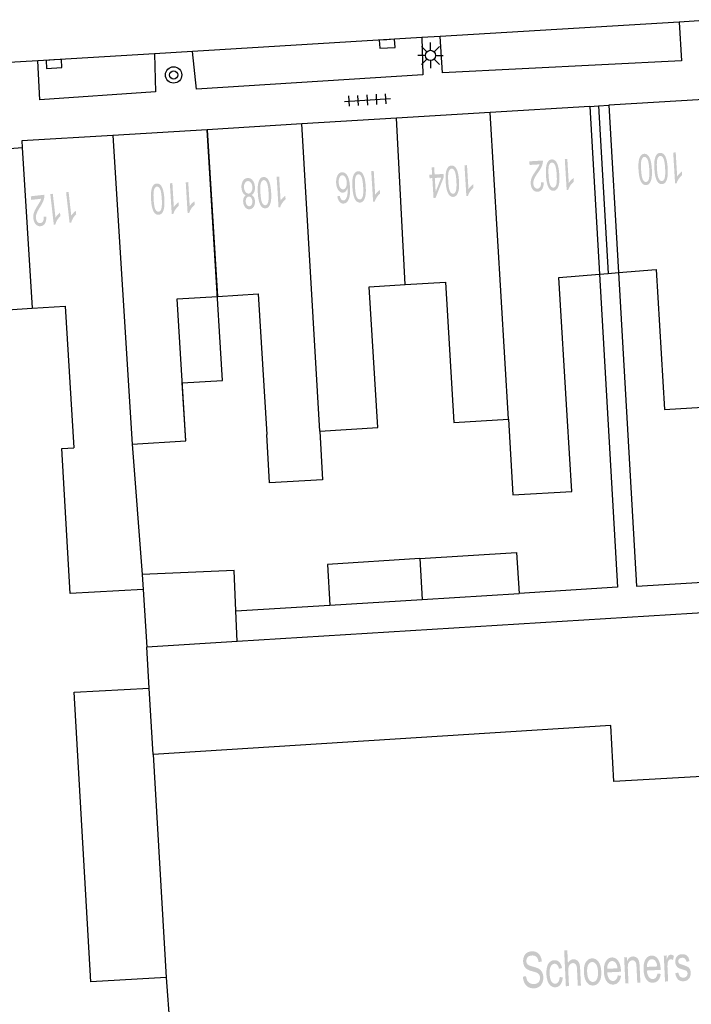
# Model space of a CAD drawing. Header units: metres. Extents: x 134521 to 134907, y 396000 to 396359.
# Tile 12 of 101: x 134658 to 134691, y 396048 to 396096. Entities that reach past the tile are written whole.
import ezdxf

# ---------------------------------------------------------------- set-up
doc = ezdxf.new("R2010")
doc.units = ezdxf.units.M
doc.header["$MEASUREMENT"] = 0

msp = doc.modelspace()

# ---------------------------------------------------------------- hatches: boundary and pattern name
at = {"linetype": 'Continuous', "lineweight": 0}
h = msp.add_hatch(color=251, dxfattribs=at)
edge = h.paths.add_edge_path()
edge.add_spline(control_points=[(134689.951, 396088.725), (134689.968, 396088.459), (134689.941, 396088.295), (134689.915, 396088.131), (134689.848, 396088.039), (134689.782, 396087.947), (134689.673, 396087.94), (134689.593, 396087.935), (134689.529, 396087.98), (134689.465, 396088.025), (134689.42, 396088.114), (134689.376, 396088.203), (134689.345, 396088.333), (134689.315, 396088.462), (134689.301, 396088.685), (134689.285, 396088.948), (134689.311, 396089.113), (134689.337, 396089.277), (134689.404, 396089.369), (134689.47, 396089.462), (134689.58, 396089.468), (134689.724, 396089.477), (134689.816, 396089.328), (134689.926, 396089.146), (134689.951, 396088.725)], knot_values=[0, 0, 0, 0.083333, 0.083333, 0.166667, 0.166667, 0.25, 0.25, 0.333333, 0.333333, 0.416667, 0.416667, 0.5, 0.5, 0.583333, 0.583333, 0.666667, 0.666667, 0.75, 0.75, 0.833333, 0.833333, 0.916667, 0.916667, 1, 1, 1], degree=2, periodic=0)
edge = h.paths.add_edge_path(flags=16)
edge.add_spline(control_points=[(134689.825, 396088.717), (134689.803, 396089.086), (134689.738, 396089.205), (134689.673, 396089.323), (134689.589, 396089.318), (134689.505, 396089.313), (134689.455, 396089.187), (134689.405, 396089.061), (134689.427, 396088.693), (134689.45, 396088.323), (134689.515, 396088.205), (134689.579, 396088.087), (134689.665, 396088.092), (134689.749, 396088.097), (134689.793, 396088.208), (134689.848, 396088.348), (134689.825, 396088.717)], knot_values=[0, 0, 0, 0.125, 0.125, 0.25, 0.25, 0.375, 0.375, 0.5, 0.5, 0.625, 0.625, 0.75, 0.75, 0.875, 0.875, 1, 1, 1], degree=2, periodic=0)
h = msp.add_hatch(color=251, dxfattribs=at)
edge = h.paths.add_edge_path()
edge.add_line((134690.221, 396089.482), (134690.343, 396089.49))
edge.add_line((134690.343, 396089.49), (134690.415, 396088.319))
edge.add_spline(control_points=[(134690.415, 396088.319), (134690.455, 396088.385), (134690.523, 396088.452), (134690.591, 396088.52), (134690.646, 396088.555)], knot_values=[0, 0, 0, 0.5, 0.5, 1, 1, 1], degree=2, periodic=0)
edge.add_line((134690.646, 396088.555), (134690.657, 396088.378))
edge.add_spline(control_points=[(134690.657, 396088.378), (134690.559, 396088.299), (134690.488, 396088.191), (134690.417, 396088.083), (134690.391, 396087.984)], knot_values=[0, 0, 0, 0.5, 0.5, 1, 1, 1], degree=2, periodic=0)
edge.add_line((134690.391, 396087.984), (134690.312, 396087.979))
edge.add_line((134690.312, 396087.979), (134690.221, 396089.482))
h = msp.add_hatch(color=251, dxfattribs=at)
edge = h.paths.add_edge_path()
edge.add_line((134683.2, 396088.876), (134683.189, 396089.053))
edge.add_line((134683.189, 396089.053), (134683.849, 396089.093))
edge.add_spline(control_points=[(134683.849, 396089.093), (134683.854, 396089.027), (134683.842, 396088.965), (134683.823, 396088.862), (134683.774, 396088.761), (134683.724, 396088.659), (134683.627, 396088.524), (134683.477, 396088.314), (134683.427, 396088.194), (134683.377, 396088.073), (134683.384, 396087.969), (134683.39, 396087.86), (134683.447, 396087.788), (134683.503, 396087.716), (134683.587, 396087.721), (134683.675, 396087.727), (134683.724, 396087.81), (134683.772, 396087.892), (134683.764, 396088.033)], knot_values=[0, 0, 0, 0.111111, 0.111111, 0.222222, 0.222222, 0.333333, 0.333333, 0.444444, 0.444444, 0.555556, 0.555556, 0.666667, 0.666667, 0.777778, 0.777778, 0.888889, 0.888889, 1, 1, 1], degree=2, periodic=0)
edge.add_line((134683.764, 396088.033), (134683.891, 396088.022))
edge.add_spline(control_points=[(134683.891, 396088.022), (134683.891, 396087.81), (134683.814, 396087.694), (134683.736, 396087.578), (134683.594, 396087.569), (134683.45, 396087.561), (134683.359, 396087.675), (134683.268, 396087.789), (134683.257, 396087.966), (134683.252, 396088.056), (134683.271, 396088.144), (134683.29, 396088.232), (134683.341, 396088.332), (134683.392, 396088.431), (134683.513, 396088.606), (134683.615, 396088.752), (134683.643, 396088.803), (134683.672, 396088.855), (134683.689, 396088.906)], knot_values=[0, 0, 0, 0.111111, 0.111111, 0.222222, 0.222222, 0.333333, 0.333333, 0.444444, 0.444444, 0.555556, 0.555556, 0.666667, 0.666667, 0.777778, 0.777778, 0.888889, 0.888889, 1, 1, 1], degree=2, periodic=0)
edge.add_line((134683.689, 396088.906), (134683.2, 396088.876))
h = msp.add_hatch(color=251, dxfattribs=at)
edge = h.paths.add_edge_path()
edge.add_spline(control_points=[(134684.653, 396088.402), (134684.669, 396088.136), (134684.643, 396087.972), (134684.616, 396087.808), (134684.55, 396087.716), (134684.483, 396087.624), (134684.375, 396087.617), (134684.294, 396087.612), (134684.231, 396087.657), (134684.167, 396087.702), (134684.122, 396087.791), (134684.077, 396087.88), (134684.047, 396088.009), (134684.016, 396088.139), (134684.003, 396088.362), (134683.986, 396088.625), (134684.013, 396088.789), (134684.039, 396088.954), (134684.105, 396089.046), (134684.172, 396089.138), (134684.281, 396089.145), (134684.425, 396089.154), (134684.517, 396089.004), (134684.627, 396088.823), (134684.653, 396088.402)], knot_values=[0, 0, 0, 0.083333, 0.083333, 0.166667, 0.166667, 0.25, 0.25, 0.333333, 0.333333, 0.416667, 0.416667, 0.5, 0.5, 0.583333, 0.583333, 0.666667, 0.666667, 0.75, 0.75, 0.833333, 0.833333, 0.916667, 0.916667, 1, 1, 1], degree=2, periodic=0)
edge = h.paths.add_edge_path(flags=16)
edge.add_spline(control_points=[(134684.527, 396088.394), (134684.504, 396088.763), (134684.439, 396088.881), (134684.375, 396089), (134684.29, 396088.994), (134684.206, 396088.989), (134684.156, 396088.864), (134684.106, 396088.738), (134684.129, 396088.37), (134684.151, 396088), (134684.216, 396087.882), (134684.281, 396087.764), (134684.367, 396087.769), (134684.451, 396087.774), (134684.495, 396087.884), (134684.549, 396088.025), (134684.527, 396088.394)], knot_values=[0, 0, 0, 0.125, 0.125, 0.25, 0.25, 0.375, 0.375, 0.5, 0.5, 0.625, 0.625, 0.75, 0.75, 0.875, 0.875, 1, 1, 1], degree=2, periodic=0)
h = msp.add_hatch(color=251, dxfattribs=at)
edge = h.paths.add_edge_path()
edge.add_line((134684.922, 396089.159), (134685.045, 396089.167))
edge.add_line((134685.045, 396089.167), (134685.116, 396087.996))
edge.add_spline(control_points=[(134685.116, 396087.996), (134685.157, 396088.062), (134685.224, 396088.129), (134685.292, 396088.197), (134685.348, 396088.232)], knot_values=[0, 0, 0, 0.5, 0.5, 1, 1, 1], degree=2, periodic=0)
edge.add_line((134685.348, 396088.232), (134685.358, 396088.054))
edge.add_spline(control_points=[(134685.358, 396088.054), (134685.26, 396087.976), (134685.19, 396087.868), (134685.119, 396087.76), (134685.093, 396087.661)], knot_values=[0, 0, 0, 0.5, 0.5, 1, 1, 1], degree=2, periodic=0)
edge.add_line((134685.093, 396087.661), (134685.014, 396087.656))
edge.add_line((134685.014, 396087.656), (134684.922, 396089.159))
h = msp.add_hatch(color=251, dxfattribs=at)
edge = h.paths.add_edge_path()
edge.add_spline(control_points=[(134689.176, 396088.677), (134689.192, 396088.412), (134689.166, 396088.248), (134689.139, 396088.083), (134689.073, 396087.991), (134689.007, 396087.9), (134688.898, 396087.893), (134688.817, 396087.888), (134688.754, 396087.933), (134688.69, 396087.978), (134688.645, 396088.067), (134688.6, 396088.155), (134688.57, 396088.285), (134688.539, 396088.415), (134688.526, 396088.638), (134688.51, 396088.901), (134688.536, 396089.065), (134688.562, 396089.229), (134688.628, 396089.322), (134688.695, 396089.414), (134688.804, 396089.421), (134688.949, 396089.43), (134689.04, 396089.28), (134689.15, 396089.099), (134689.176, 396088.677)], knot_values=[0, 0, 0, 0.083333, 0.083333, 0.166667, 0.166667, 0.25, 0.25, 0.333333, 0.333333, 0.416667, 0.416667, 0.5, 0.5, 0.583333, 0.583333, 0.666667, 0.666667, 0.75, 0.75, 0.833333, 0.833333, 0.916667, 0.916667, 1, 1, 1], degree=2, periodic=0)
edge = h.paths.add_edge_path(flags=16)
edge.add_spline(control_points=[(134689.05, 396088.67), (134689.027, 396089.039), (134688.963, 396089.157), (134688.898, 396089.275), (134688.814, 396089.27), (134688.729, 396089.265), (134688.679, 396089.139), (134688.63, 396089.014), (134688.652, 396088.645), (134688.675, 396088.276), (134688.739, 396088.158), (134688.804, 396088.04), (134688.89, 396088.045), (134688.974, 396088.05), (134689.018, 396088.16), (134689.072, 396088.301), (134689.05, 396088.67)], knot_values=[0, 0, 0, 0.125, 0.125, 0.25, 0.25, 0.375, 0.375, 0.5, 0.5, 0.625, 0.625, 0.75, 0.75, 0.875, 0.875, 1, 1, 1], degree=2, periodic=0)
h = msp.add_hatch(color=251, dxfattribs=at)
edge = h.paths.add_edge_path()
edge.add_line((134673.804, 396087.347), (134673.925, 396087.369))
edge.add_spline(control_points=[(134673.925, 396087.369), (134673.948, 396087.262), (134673.981, 396087.214), (134674.036, 396087.138), (134674.109, 396087.142), (134674.168, 396087.146), (134674.209, 396087.198), (134674.263, 396087.265), (134674.289, 396087.388), (134674.315, 396087.512), (134674.303, 396087.737), (134674.265, 396087.633), (134674.204, 396087.58), (134674.142, 396087.527), (134674.072, 396087.523), (134673.95, 396087.515), (134673.855, 396087.645), (134673.761, 396087.775), (134673.747, 396087.99), (134673.739, 396088.13), (134673.772, 396088.254), (134673.805, 396088.377), (134673.872, 396088.446), (134673.939, 396088.515), (134674.029, 396088.52), (134674.182, 396088.529), (134674.289, 396088.366), (134674.396, 396088.203), (134674.42, 396087.816), (134674.447, 396087.382), (134674.352, 396087.178), (134674.269, 396087.001), (134674.111, 396086.991), (134673.993, 396086.984), (134673.911, 396087.079), (134673.83, 396087.173), (134673.804, 396087.347)], knot_values=[0, 0, 0, 0.055556, 0.055556, 0.111111, 0.111111, 0.166667, 0.166667, 0.222222, 0.222222, 0.277778, 0.277778, 0.333333, 0.333333, 0.388889, 0.388889, 0.444444, 0.444444, 0.5, 0.5, 0.555556, 0.555556, 0.611111, 0.611111, 0.666667, 0.666667, 0.722222, 0.722222, 0.777778, 0.777778, 0.833333, 0.833333, 0.888889, 0.888889, 0.944444, 0.944444, 1, 1, 1], degree=2, periodic=0)
edge = h.paths.add_edge_path(flags=16)
edge.add_spline(control_points=[(134674.266, 396088.022), (134674.26, 396088.117), (134674.228, 396088.203), (134674.196, 396088.288), (134674.145, 396088.33), (134674.094, 396088.373), (134674.041, 396088.37), (134673.963, 396088.365), (134673.913, 396088.267), (134673.863, 396088.17), (134673.873, 396088.009), (134673.883, 396087.853), (134673.943, 396087.767), (134674.003, 396087.681), (134674.087, 396087.686), (134674.17, 396087.691), (134674.223, 396087.784), (134674.275, 396087.877), (134674.266, 396088.022)], knot_values=[0, 0, 0, 0.111111, 0.111111, 0.222222, 0.222222, 0.333333, 0.333333, 0.444444, 0.444444, 0.555556, 0.555556, 0.666667, 0.666667, 0.777778, 0.777778, 0.888889, 0.888889, 1, 1, 1], degree=2, periodic=0)
h = msp.add_hatch(color=251, dxfattribs=at)
edge = h.paths.add_edge_path()
edge.add_spline(control_points=[(134675.192, 396087.825), (134675.209, 396087.559), (134675.182, 396087.395), (134675.156, 396087.231), (134675.089, 396087.139), (134675.023, 396087.047), (134674.914, 396087.04), (134674.834, 396087.036), (134674.77, 396087.08), (134674.706, 396087.125), (134674.661, 396087.214), (134674.616, 396087.303), (134674.586, 396087.433), (134674.555, 396087.563), (134674.542, 396087.785), (134674.526, 396088.048), (134674.552, 396088.213), (134674.578, 396088.377), (134674.645, 396088.469), (134674.711, 396088.562), (134674.82, 396088.568), (134674.965, 396088.577), (134675.056, 396088.428), (134675.167, 396088.246), (134675.192, 396087.825)], knot_values=[0, 0, 0, 0.083333, 0.083333, 0.166667, 0.166667, 0.25, 0.25, 0.333333, 0.333333, 0.416667, 0.416667, 0.5, 0.5, 0.583333, 0.583333, 0.666667, 0.666667, 0.75, 0.75, 0.833333, 0.833333, 0.916667, 0.916667, 1, 1, 1], degree=2, periodic=0)
edge = h.paths.add_edge_path(flags=16)
edge.add_spline(control_points=[(134675.066, 396087.817), (134675.043, 396088.186), (134674.979, 396088.305), (134674.914, 396088.423), (134674.83, 396088.418), (134674.745, 396088.413), (134674.696, 396088.287), (134674.646, 396088.161), (134674.668, 396087.793), (134674.691, 396087.423), (134674.755, 396087.305), (134674.82, 396087.187), (134674.906, 396087.192), (134674.99, 396087.197), (134675.034, 396087.308), (134675.089, 396087.448), (134675.066, 396087.817)], knot_values=[0, 0, 0, 0.125, 0.125, 0.25, 0.25, 0.375, 0.375, 0.5, 0.5, 0.625, 0.625, 0.75, 0.75, 0.875, 0.875, 1, 1, 1], degree=2, periodic=0)
h = msp.add_hatch(color=251, dxfattribs=at)
edge = h.paths.add_edge_path()
edge.add_line((134675.461, 396088.582), (134675.584, 396088.59))
edge.add_line((134675.584, 396088.59), (134675.655, 396087.419))
edge.add_spline(control_points=[(134675.655, 396087.419), (134675.696, 396087.485), (134675.764, 396087.553), (134675.832, 396087.62), (134675.887, 396087.655)], knot_values=[0, 0, 0, 0.5, 0.5, 1, 1, 1], degree=2, periodic=0)
edge.add_line((134675.887, 396087.655), (134675.898, 396087.478))
edge.add_spline(control_points=[(134675.898, 396087.478), (134675.799, 396087.399), (134675.729, 396087.291), (134675.658, 396087.183), (134675.632, 396087.084)], knot_values=[0, 0, 0, 0.5, 0.5, 1, 1, 1], degree=2, periodic=0)
edge.add_line((134675.632, 396087.084), (134675.553, 396087.08))
edge.add_line((134675.553, 396087.08), (134675.461, 396088.582))
h = msp.add_hatch(color=251, dxfattribs=at)
h.paths.add_polyline_path([(134678.506, 396087.265), (134678.447, 396088.235), (134678.312, 396088.227), (134678.302, 396088.396), (134678.437, 396088.404), (134678.415, 396088.762), (134678.537, 396088.77), (134678.559, 396088.411), (134678.992, 396088.438), (134679.002, 396088.269), (134678.607, 396087.271)])
h.paths.add_polyline_path([(134678.611, 396087.566), (134678.569, 396088.242), (134678.882, 396088.262)], flags=16)
h = msp.add_hatch(color=251, dxfattribs=at)
edge = h.paths.add_edge_path()
edge.add_spline(control_points=[(134679.75, 396088.103), (134679.766, 396087.837), (134679.74, 396087.673), (134679.713, 396087.509), (134679.647, 396087.417), (134679.58, 396087.325), (134679.472, 396087.318), (134679.391, 396087.313), (134679.328, 396087.358), (134679.264, 396087.403), (134679.219, 396087.492), (134679.174, 396087.581), (134679.144, 396087.711), (134679.113, 396087.84), (134679.1, 396088.063), (134679.084, 396088.326), (134679.11, 396088.491), (134679.136, 396088.655), (134679.202, 396088.747), (134679.269, 396088.84), (134679.378, 396088.846), (134679.522, 396088.855), (134679.614, 396088.706), (134679.724, 396088.524), (134679.75, 396088.103)], knot_values=[0, 0, 0, 0.083333, 0.083333, 0.166667, 0.166667, 0.25, 0.25, 0.333333, 0.333333, 0.416667, 0.416667, 0.5, 0.5, 0.583333, 0.583333, 0.666667, 0.666667, 0.75, 0.75, 0.833333, 0.833333, 0.916667, 0.916667, 1, 1, 1], degree=2, periodic=0)
edge = h.paths.add_edge_path(flags=16)
edge.add_spline(control_points=[(134679.624, 396088.095), (134679.601, 396088.464), (134679.536, 396088.583), (134679.472, 396088.701), (134679.387, 396088.696), (134679.303, 396088.691), (134679.253, 396088.565), (134679.203, 396088.439), (134679.226, 396088.071), (134679.248, 396087.701), (134679.313, 396087.583), (134679.378, 396087.465), (134679.464, 396087.47), (134679.548, 396087.475), (134679.592, 396087.586), (134679.646, 396087.726), (134679.624, 396088.095)], knot_values=[0, 0, 0, 0.125, 0.125, 0.25, 0.25, 0.375, 0.375, 0.5, 0.5, 0.625, 0.625, 0.75, 0.75, 0.875, 0.875, 1, 1, 1], degree=2, periodic=0)
h = msp.add_hatch(color=251, dxfattribs=at)
edge = h.paths.add_edge_path()
edge.add_line((134680.019, 396088.86), (134680.142, 396088.868))
edge.add_line((134680.142, 396088.868), (134680.213, 396087.697))
edge.add_spline(control_points=[(134680.213, 396087.697), (134680.254, 396087.763), (134680.321, 396087.83), (134680.389, 396087.898), (134680.445, 396087.933)], knot_values=[0, 0, 0, 0.5, 0.5, 1, 1, 1], degree=2, periodic=0)
edge.add_line((134680.445, 396087.933), (134680.455, 396087.756))
edge.add_spline(control_points=[(134680.455, 396087.756), (134680.357, 396087.677), (134680.287, 396087.569), (134680.216, 396087.461), (134680.19, 396087.362)], knot_values=[0, 0, 0, 0.5, 0.5, 1, 1, 1], degree=2, periodic=0)
edge.add_line((134680.19, 396087.362), (134680.111, 396087.357))
edge.add_line((134680.111, 396087.357), (134680.019, 396088.86))
h = msp.add_hatch(color=251, dxfattribs=at)
edge = h.paths.add_edge_path()
edge.add_line((134666.395, 396088.03), (134666.517, 396088.038))
edge.add_line((134666.517, 396088.038), (134666.589, 396086.867))
edge.add_spline(control_points=[(134666.589, 396086.867), (134666.629, 396086.933), (134666.697, 396087), (134666.765, 396087.068), (134666.82, 396087.103)], knot_values=[0, 0, 0, 0.5, 0.5, 1, 1, 1], degree=2, periodic=0)
edge.add_line((134666.82, 396087.103), (134666.831, 396086.926))
edge.add_spline(control_points=[(134666.831, 396086.926), (134666.733, 396086.847), (134666.662, 396086.739), (134666.591, 396086.631), (134666.565, 396086.532)], knot_values=[0, 0, 0, 0.5, 0.5, 1, 1, 1], degree=2, periodic=0)
edge.add_line((134666.565, 396086.532), (134666.486, 396086.527))
edge.add_line((134666.486, 396086.527), (134666.395, 396088.03))
h = msp.add_hatch(color=251, dxfattribs=at)
edge = h.paths.add_edge_path()
edge.add_spline(control_points=[(134669.609, 396087.41), (134669.688, 396087.373), (134669.73, 396087.297), (134669.772, 396087.222), (134669.778, 396087.114), (134669.788, 396086.951), (134669.717, 396086.835), (134669.645, 396086.719), (134669.516, 396086.711), (134669.385, 396086.703), (134669.299, 396086.812), (134669.212, 396086.921), (134669.202, 396087.084), (134669.196, 396087.188), (134669.227, 396087.267), (134669.259, 396087.346), (134669.331, 396087.393), (134669.236, 396087.432), (134669.182, 396087.529), (134669.128, 396087.626), (134669.119, 396087.765), (134669.107, 396087.957), (134669.19, 396088.094), (134669.272, 396088.23), (134669.42, 396088.239), (134669.568, 396088.248), (134669.666, 396088.122), (134669.765, 396087.997), (134669.777, 396087.8), (134669.786, 396087.654), (134669.742, 396087.553), (134669.699, 396087.451), (134669.609, 396087.41)], knot_values=[0, 0, 0, 0.0625, 0.0625, 0.125, 0.125, 0.1875, 0.1875, 0.25, 0.25, 0.3125, 0.3125, 0.375, 0.375, 0.4375, 0.4375, 0.5, 0.5, 0.5625, 0.5625, 0.625, 0.625, 0.6875, 0.6875, 0.75, 0.75, 0.8125, 0.8125, 0.875, 0.875, 0.9375, 0.9375, 1, 1, 1], degree=2, periodic=0)
edge = h.paths.add_edge_path(flags=16)
edge.add_spline(control_points=[(134669.65, 396087.794), (134669.646, 396087.873), (134669.617, 396087.945), (134669.587, 396088.017), (134669.536, 396088.054), (134669.485, 396088.092), (134669.428, 396088.088), (134669.34, 396088.083), (134669.289, 396087.995), (134669.237, 396087.906), (134669.245, 396087.776), (134669.253, 396087.643), (134669.317, 396087.559), (134669.381, 396087.476), (134669.469, 396087.481), (134669.556, 396087.487), (134669.607, 396087.576), (134669.658, 396087.665), (134669.65, 396087.794)], knot_values=[0, 0, 0, 0.111111, 0.111111, 0.222222, 0.222222, 0.333333, 0.333333, 0.444444, 0.444444, 0.555556, 0.555556, 0.666667, 0.666667, 0.777778, 0.777778, 0.888889, 0.888889, 1, 1, 1], degree=2, periodic=0)
edge = h.paths.add_edge_path(flags=16)
edge.add_spline(control_points=[(134669.652, 396087.1), (134669.646, 396087.206), (134669.597, 396087.27), (134669.547, 396087.335), (134669.475, 396087.331), (134669.404, 396087.326), (134669.363, 396087.257), (134669.322, 396087.187), (134669.328, 396087.09), (134669.335, 396086.989), (134669.385, 396086.923), (134669.435, 396086.857), (134669.505, 396086.862), (134669.575, 396086.866), (134669.616, 396086.936), (134669.658, 396087.006), (134669.652, 396087.1)], knot_values=[0, 0, 0, 0.125, 0.125, 0.25, 0.25, 0.375, 0.375, 0.5, 0.5, 0.625, 0.625, 0.75, 0.75, 0.875, 0.875, 1, 1, 1], degree=2, periodic=0)
h = msp.add_hatch(color=251, dxfattribs=at)
edge = h.paths.add_edge_path()
edge.add_spline(control_points=[(134670.569, 396087.543), (134670.585, 396087.277), (134670.559, 396087.113), (134670.532, 396086.949), (134670.466, 396086.857), (134670.399, 396086.765), (134670.291, 396086.758), (134670.21, 396086.754), (134670.147, 396086.798), (134670.083, 396086.843), (134670.038, 396086.932), (134669.993, 396087.021), (134669.963, 396087.151), (134669.932, 396087.281), (134669.919, 396087.503), (134669.903, 396087.766), (134669.929, 396087.931), (134669.955, 396088.095), (134670.021, 396088.187), (134670.088, 396088.28), (134670.197, 396088.287), (134670.341, 396088.295), (134670.433, 396088.146), (134670.543, 396087.964), (134670.569, 396087.543)], knot_values=[0, 0, 0, 0.083333, 0.083333, 0.166667, 0.166667, 0.25, 0.25, 0.333333, 0.333333, 0.416667, 0.416667, 0.5, 0.5, 0.583333, 0.583333, 0.666667, 0.666667, 0.75, 0.75, 0.833333, 0.833333, 0.916667, 0.916667, 1, 1, 1], degree=2, periodic=0)
edge = h.paths.add_edge_path(flags=16)
edge.add_spline(control_points=[(134670.443, 396087.535), (134670.42, 396087.904), (134670.355, 396088.023), (134670.291, 396088.141), (134670.206, 396088.136), (134670.122, 396088.131), (134670.072, 396088.005), (134670.022, 396087.879), (134670.045, 396087.511), (134670.068, 396087.141), (134670.132, 396087.023), (134670.197, 396086.905), (134670.283, 396086.91), (134670.367, 396086.915), (134670.411, 396087.026), (134670.465, 396087.167), (134670.443, 396087.535)], knot_values=[0, 0, 0, 0.125, 0.125, 0.25, 0.25, 0.375, 0.375, 0.5, 0.5, 0.625, 0.625, 0.75, 0.75, 0.875, 0.875, 1, 1, 1], degree=2, periodic=0)
h = msp.add_hatch(color=251, dxfattribs=at)
edge = h.paths.add_edge_path()
edge.add_line((134670.838, 396088.3), (134670.961, 396088.308))
edge.add_line((134670.961, 396088.308), (134671.032, 396087.137))
edge.add_spline(control_points=[(134671.032, 396087.137), (134671.073, 396087.203), (134671.141, 396087.271), (134671.208, 396087.338), (134671.264, 396087.373)], knot_values=[0, 0, 0, 0.5, 0.5, 1, 1, 1], degree=2, periodic=0)
edge.add_line((134671.264, 396087.373), (134671.275, 396087.196))
edge.add_spline(control_points=[(134671.275, 396087.196), (134671.176, 396087.117), (134671.106, 396087.009), (134671.035, 396086.901), (134671.009, 396086.802)], knot_values=[0, 0, 0, 0.5, 0.5, 1, 1, 1], degree=2, periodic=0)
edge.add_line((134671.009, 396086.802), (134670.93, 396086.798))
edge.add_line((134670.93, 396086.798), (134670.838, 396088.3))
h = msp.add_hatch(color=251, dxfattribs=at)
edge = h.paths.add_edge_path()
edge.add_line((134660.547, 396087.543), (134660.669, 396087.557))
edge.add_line((134660.669, 396087.557), (134660.802, 396086.391))
edge.add_spline(control_points=[(134660.802, 396086.391), (134660.839, 396086.459), (134660.903, 396086.53), (134660.967, 396086.601), (134661.021, 396086.639)], knot_values=[0, 0, 0, 0.5, 0.5, 1, 1, 1], degree=2, periodic=0)
edge.add_line((134661.021, 396086.639), (134661.041, 396086.462))
edge.add_spline(control_points=[(134661.041, 396086.462), (134660.947, 396086.379), (134660.882, 396086.267), (134660.817, 396086.156), (134660.796, 396086.056)], knot_values=[0, 0, 0, 0.5, 0.5, 1, 1, 1], degree=2, periodic=0)
edge.add_line((134660.796, 396086.056), (134660.718, 396086.047))
edge.add_line((134660.718, 396086.047), (134660.547, 396087.543))
h = msp.add_hatch(color=251, dxfattribs=at)
edge = h.paths.add_edge_path()
edge.add_spline(control_points=[(134665.35, 396087.225), (134665.366, 396086.96), (134665.34, 396086.796), (134665.313, 396086.631), (134665.247, 396086.539), (134665.181, 396086.448), (134665.072, 396086.441), (134664.991, 396086.436), (134664.928, 396086.481), (134664.864, 396086.526), (134664.819, 396086.615), (134664.774, 396086.703), (134664.744, 396086.833), (134664.713, 396086.963), (134664.7, 396087.186), (134664.684, 396087.449), (134664.71, 396087.613), (134664.736, 396087.777), (134664.802, 396087.87), (134664.869, 396087.962), (134664.978, 396087.969), (134665.123, 396087.978), (134665.214, 396087.828), (134665.324, 396087.647), (134665.35, 396087.225)], knot_values=[0, 0, 0, 0.083333, 0.083333, 0.166667, 0.166667, 0.25, 0.25, 0.333333, 0.333333, 0.416667, 0.416667, 0.5, 0.5, 0.583333, 0.583333, 0.666667, 0.666667, 0.75, 0.75, 0.833333, 0.833333, 0.916667, 0.916667, 1, 1, 1], degree=2, periodic=0)
edge = h.paths.add_edge_path(flags=16)
edge.add_spline(control_points=[(134665.224, 396087.218), (134665.201, 396087.587), (134665.137, 396087.705), (134665.072, 396087.823), (134664.988, 396087.818), (134664.903, 396087.813), (134664.853, 396087.687), (134664.804, 396087.562), (134664.826, 396087.193), (134664.849, 396086.824), (134664.913, 396086.706), (134664.978, 396086.588), (134665.064, 396086.593), (134665.148, 396086.598), (134665.192, 396086.708), (134665.246, 396086.849), (134665.224, 396087.218)], knot_values=[0, 0, 0, 0.125, 0.125, 0.25, 0.25, 0.375, 0.375, 0.5, 0.5, 0.625, 0.625, 0.75, 0.75, 0.875, 0.875, 1, 1, 1], degree=2, periodic=0)
h = msp.add_hatch(color=251, dxfattribs=at)
edge = h.paths.add_edge_path()
edge.add_line((134665.619, 396087.983), (134665.742, 396087.99))
edge.add_line((134665.742, 396087.99), (134665.813, 396086.819))
edge.add_spline(control_points=[(134665.813, 396086.819), (134665.854, 396086.885), (134665.922, 396086.953), (134665.99, 396087.021), (134666.045, 396087.056)], knot_values=[0, 0, 0, 0.5, 0.5, 1, 1, 1], degree=2, periodic=0)
edge.add_line((134666.045, 396087.056), (134666.056, 396086.878))
edge.add_spline(control_points=[(134666.056, 396086.878), (134665.957, 396086.799), (134665.887, 396086.692), (134665.816, 396086.584), (134665.79, 396086.485)], knot_values=[0, 0, 0, 0.5, 0.5, 1, 1, 1], degree=2, periodic=0)
edge.add_line((134665.79, 396086.485), (134665.711, 396086.48))
edge.add_line((134665.711, 396086.48), (134665.619, 396087.983))
h = msp.add_hatch(color=251, dxfattribs=at)
edge = h.paths.add_edge_path()
edge.add_line((134658.842, 396087.17), (134658.822, 396087.346))
edge.add_line((134658.822, 396087.346), (134659.479, 396087.421))
edge.add_spline(control_points=[(134659.479, 396087.421), (134659.488, 396087.355), (134659.479, 396087.292), (134659.465, 396087.189), (134659.421, 396087.085), (134659.377, 396086.981), (134659.287, 396086.841), (134659.148, 396086.623), (134659.105, 396086.501), (134659.061, 396086.378), (134659.073, 396086.274), (134659.085, 396086.165), (134659.146, 396086.097), (134659.206, 396086.028), (134659.289, 396086.037), (134659.377, 396086.047), (134659.421, 396086.132), (134659.465, 396086.218), (134659.449, 396086.358)], knot_values=[0, 0, 0, 0.111111, 0.111111, 0.222222, 0.222222, 0.333333, 0.333333, 0.444444, 0.444444, 0.555556, 0.555556, 0.666667, 0.666667, 0.777778, 0.777778, 0.888889, 0.888889, 1, 1, 1], degree=2, periodic=0)
edge.add_line((134659.449, 396086.358), (134659.577, 396086.353))
edge.add_spline(control_points=[(134659.577, 396086.353), (134659.588, 396086.141), (134659.517, 396086.022), (134659.445, 396085.902), (134659.304, 396085.886), (134659.161, 396085.87), (134659.064, 396085.979), (134658.967, 396086.088), (134658.947, 396086.264), (134658.937, 396086.353), (134658.951, 396086.443), (134658.966, 396086.532), (134659.011, 396086.634), (134659.057, 396086.736), (134659.169, 396086.917), (134659.263, 396087.068), (134659.289, 396087.121), (134659.315, 396087.174), (134659.329, 396087.226)], knot_values=[0, 0, 0, 0.111111, 0.111111, 0.222222, 0.222222, 0.333333, 0.333333, 0.444444, 0.444444, 0.555556, 0.555556, 0.666667, 0.666667, 0.777778, 0.777778, 0.888889, 0.888889, 1, 1, 1], degree=2, periodic=0)
edge.add_line((134659.329, 396087.226), (134658.842, 396087.17))
h = msp.add_hatch(color=251, dxfattribs=at)
edge = h.paths.add_edge_path()
edge.add_line((134659.776, 396087.455), (134659.898, 396087.469))
edge.add_line((134659.898, 396087.469), (134660.03, 396086.303))
edge.add_spline(control_points=[(134660.03, 396086.303), (134660.067, 396086.371), (134660.131, 396086.442), (134660.196, 396086.513), (134660.249, 396086.551)], knot_values=[0, 0, 0, 0.5, 0.5, 1, 1, 1], degree=2, periodic=0)
edge.add_line((134660.249, 396086.551), (134660.269, 396086.375))
edge.add_spline(control_points=[(134660.269, 396086.375), (134660.175, 396086.291), (134660.11, 396086.179), (134660.045, 396086.068), (134660.024, 396085.968)], knot_values=[0, 0, 0, 0.5, 0.5, 1, 1, 1], degree=2, periodic=0)
edge.add_line((134660.024, 396085.968), (134659.946, 396085.959))
edge.add_line((134659.946, 396085.959), (134659.776, 396087.455))
h = msp.add_hatch(color=251, dxfattribs=at)
edge = h.paths.add_edge_path()
edge.add_line((134684.974, 396048.757), (134684.892, 396050.505))
edge.add_line((134684.892, 396050.505), (134685.045, 396050.513))
edge.add_line((134685.045, 396050.513), (134685.074, 396049.885))
edge.add_spline(control_points=[(134685.074, 396049.885), (134685.173, 396050.065), (134685.337, 396050.072), (134685.437, 396050.077), (134685.514, 396050.025), (134685.591, 396049.973), (134685.627, 396049.877), (134685.664, 396049.781), (134685.673, 396049.595)], knot_values=[0, 0, 0, 0.25, 0.25, 0.5, 0.5, 0.75, 0.75, 1, 1, 1], degree=2, periodic=0)
edge.add_line((134685.673, 396049.595), (134685.71, 396048.792))
edge.add_line((134685.71, 396048.792), (134685.557, 396048.785))
edge.add_line((134685.557, 396048.785), (134685.519, 396049.587))
edge.add_spline(control_points=[(134685.519, 396049.587), (134685.512, 396049.748), (134685.459, 396049.819), (134685.405, 396049.89), (134685.314, 396049.886), (134685.246, 396049.882), (134685.188, 396049.83), (134685.131, 396049.778), (134685.109, 396049.692), (134685.087, 396049.606), (134685.094, 396049.457)], knot_values=[0, 0, 0, 0.2, 0.2, 0.4, 0.4, 0.6, 0.6, 0.8, 0.8, 1, 1, 1], degree=2, periodic=0)
edge.add_line((134685.094, 396049.457), (134685.127, 396048.764))
edge.add_line((134685.127, 396048.764), (134684.974, 396048.757))
h = msp.add_hatch(color=251, dxfattribs=at)
edge = h.paths.add_edge_path()
edge.add_line((134682.874, 396049.222), (134683.029, 396049.248))
edge.add_spline(control_points=[(134683.029, 396049.248), (134683.046, 396049.117), (134683.09, 396049.035), (134683.135, 396048.953), (134683.223, 396048.905), (134683.31, 396048.857), (134683.417, 396048.862), (134683.512, 396048.866), (134683.582, 396048.909), (134683.653, 396048.952), (134683.685, 396049.022), (134683.717, 396049.092), (134683.713, 396049.174), (134683.709, 396049.256), (134683.673, 396049.316), (134683.636, 396049.376), (134683.555, 396049.414), (134683.503, 396049.439), (134683.328, 396049.488), (134683.152, 396049.538), (134683.081, 396049.586), (134682.988, 396049.648), (134682.94, 396049.743), (134682.891, 396049.838), (134682.886, 396049.959), (134682.879, 396050.091), (134682.928, 396050.209), (134682.976, 396050.326), (134683.077, 396050.391), (134683.177, 396050.455), (134683.303, 396050.461), (134683.443, 396050.468), (134683.552, 396050.41), (134683.661, 396050.353), (134683.724, 396050.234), (134683.787, 396050.115), (134683.798, 396049.961)], knot_values=[0, 0, 0, 0.055556, 0.055556, 0.111111, 0.111111, 0.166667, 0.166667, 0.222222, 0.222222, 0.277778, 0.277778, 0.333333, 0.333333, 0.388889, 0.388889, 0.444444, 0.444444, 0.5, 0.5, 0.555556, 0.555556, 0.611111, 0.611111, 0.666667, 0.666667, 0.722222, 0.722222, 0.777778, 0.777778, 0.833333, 0.833333, 0.888889, 0.888889, 0.944444, 0.944444, 1, 1, 1], degree=2, periodic=0)
edge.add_line((134683.798, 396049.961), (134683.641, 396049.936))
edge.add_spline(control_points=[(134683.641, 396049.936), (134683.62, 396050.102), (134683.542, 396050.183), (134683.464, 396050.265), (134683.32, 396050.258), (134683.169, 396050.251), (134683.104, 396050.171), (134683.039, 396050.09), (134683.044, 396049.982), (134683.048, 396049.887), (134683.1, 396049.829), (134683.151, 396049.77), (134683.356, 396049.716), (134683.561, 396049.662), (134683.639, 396049.617), (134683.751, 396049.552), (134683.808, 396049.447), (134683.865, 396049.341), (134683.871, 396049.201), (134683.878, 396049.061), (134683.827, 396048.935), (134683.775, 396048.809), (134683.672, 396048.735), (134683.568, 396048.662), (134683.434, 396048.655), (134683.264, 396048.647), (134683.147, 396048.711), (134683.029, 396048.775), (134682.957, 396048.911), (134682.885, 396049.047), (134682.874, 396049.222)], knot_values=[0, 0, 0, 0.066667, 0.066667, 0.133333, 0.133333, 0.2, 0.2, 0.266667, 0.266667, 0.333333, 0.333333, 0.4, 0.4, 0.466667, 0.466667, 0.533333, 0.533333, 0.6, 0.6, 0.666667, 0.666667, 0.733333, 0.733333, 0.8, 0.8, 0.866667, 0.866667, 0.933333, 0.933333, 1, 1, 1], degree=2, periodic=0)
h = msp.add_hatch(color=251, dxfattribs=at)
edge = h.paths.add_edge_path()
edge.add_line((134684.67, 396049.208), (134684.822, 396049.187))
edge.add_spline(control_points=[(134684.822, 396049.187), (134684.807, 396048.968), (134684.711, 396048.84), (134684.615, 396048.712), (134684.467, 396048.705), (134684.281, 396048.697), (134684.161, 396048.861), (134684.04, 396049.026), (134684.025, 396049.343), (134684.015, 396049.548), (134684.057, 396049.704), (134684.098, 396049.86), (134684.194, 396049.941), (134684.289, 396050.023), (134684.406, 396050.029), (134684.553, 396050.035), (134684.652, 396049.935), (134684.751, 396049.835), (134684.786, 396049.644)], knot_values=[0, 0, 0, 0.111111, 0.111111, 0.222222, 0.222222, 0.333333, 0.333333, 0.444444, 0.444444, 0.555556, 0.555556, 0.666667, 0.666667, 0.777778, 0.777778, 0.888889, 0.888889, 1, 1, 1], degree=2, periodic=0)
edge.add_line((134684.786, 396049.644), (134684.638, 396049.605))
edge.add_spline(control_points=[(134684.638, 396049.605), (134684.611, 396049.732), (134684.554, 396049.794), (134684.497, 396049.857), (134684.42, 396049.853), (134684.304, 396049.847), (134684.238, 396049.728), (134684.171, 396049.608), (134684.183, 396049.356), (134684.195, 396049.101), (134684.27, 396048.988), (134684.345, 396048.876), (134684.458, 396048.881), (134684.548, 396048.885), (134684.605, 396048.966), (134684.662, 396049.046), (134684.67, 396049.208)], knot_values=[0, 0, 0, 0.125, 0.125, 0.25, 0.25, 0.375, 0.375, 0.5, 0.5, 0.625, 0.625, 0.75, 0.75, 0.875, 0.875, 1, 1, 1], degree=2, periodic=0)
h = msp.add_hatch(color=251, dxfattribs=at)
edge = h.paths.add_edge_path()
edge.add_spline(control_points=[(134685.857, 396049.434), (134685.84, 396049.785), (134685.972, 396049.961), (134686.082, 396050.107), (134686.249, 396050.115), (134686.436, 396050.124), (134686.562, 396049.959), (134686.689, 396049.793), (134686.703, 396049.491), (134686.714, 396049.247), (134686.669, 396049.105), (134686.623, 396048.962), (134686.526, 396048.88), (134686.43, 396048.798), (134686.312, 396048.792), (134686.122, 396048.783), (134685.997, 396048.948), (134685.872, 396049.113), (134685.857, 396049.434)], knot_values=[0, 0, 0, 0.111111, 0.111111, 0.222222, 0.222222, 0.333333, 0.333333, 0.444444, 0.444444, 0.555556, 0.555556, 0.666667, 0.666667, 0.777778, 0.777778, 0.888889, 0.888889, 1, 1, 1], degree=2, periodic=0)
edge = h.paths.add_edge_path(flags=16)
edge.add_spline(control_points=[(134686.015, 396049.441), (134686.026, 396049.198), (134686.107, 396049.08), (134686.189, 396048.963), (134686.303, 396048.968), (134686.417, 396048.973), (134686.487, 396049.099), (134686.557, 396049.224), (134686.545, 396049.473), (134686.534, 396049.708), (134686.453, 396049.826), (134686.371, 396049.943), (134686.258, 396049.938), (134686.143, 396049.933), (134686.073, 396049.809), (134686.003, 396049.685), (134686.015, 396049.441)], knot_values=[0, 0, 0, 0.125, 0.125, 0.25, 0.25, 0.375, 0.375, 0.5, 0.5, 0.625, 0.625, 0.75, 0.75, 0.875, 0.875, 1, 1, 1], degree=2, periodic=0)
h = msp.add_hatch(color=251, dxfattribs=at)
edge = h.paths.add_edge_path()
edge.add_line((134687.513, 396049.287), (134687.673, 396049.266))
edge.add_spline(control_points=[(134687.673, 396049.266), (134687.644, 396049.07), (134687.548, 396048.958), (134687.452, 396048.846), (134687.294, 396048.838), (134687.096, 396048.829), (134686.971, 396048.995), (134686.847, 396049.16), (134686.833, 396049.469), (134686.818, 396049.788), (134686.927, 396049.97), (134687.036, 396050.152), (134687.223, 396050.161), (134687.405, 396050.17), (134687.528, 396050.002), (134687.651, 396049.835), (134687.666, 396049.521), (134687.667, 396049.502), (134687.668, 396049.464)], knot_values=[0, 0, 0, 0.111111, 0.111111, 0.222222, 0.222222, 0.333333, 0.333333, 0.444444, 0.444444, 0.555556, 0.555556, 0.666667, 0.666667, 0.777778, 0.777778, 0.888889, 0.888889, 1, 1, 1], degree=2, periodic=0)
edge.add_line((134687.668, 396049.464), (134686.993, 396049.432))
edge.add_spline(control_points=[(134686.993, 396049.432), (134687.011, 396049.224), (134687.092, 396049.116), (134687.173, 396049.009), (134687.286, 396049.014), (134687.371, 396049.018), (134687.428, 396049.083), (134687.484, 396049.148), (134687.513, 396049.287)], knot_values=[0, 0, 0, 0.25, 0.25, 0.5, 0.5, 0.75, 0.75, 1, 1, 1], degree=2, periodic=0)
edge = h.paths.add_edge_path(flags=16)
edge.add_line((134686.993, 396049.608), (134687.498, 396049.632))
edge.add_spline(control_points=[(134687.498, 396049.632), (134687.481, 396049.792), (134687.429, 396049.87), (134687.35, 396049.991), (134687.233, 396049.985), (134687.127, 396049.98), (134687.06, 396049.878), (134686.993, 396049.775), (134686.993, 396049.608)], knot_values=[0, 0, 0, 0.25, 0.25, 0.5, 0.5, 0.75, 0.75, 1, 1, 1], degree=2, periodic=0)
h = msp.add_hatch(color=251, dxfattribs=at)
edge = h.paths.add_edge_path()
edge.add_line((134687.883, 396048.894), (134687.823, 396050.161))
edge.add_line((134687.823, 396050.161), (134687.961, 396050.168))
edge.add_line((134687.961, 396050.168), (134687.97, 396049.988))
edge.add_spline(control_points=[(134687.97, 396049.988), (134688.06, 396050.2), (134688.248, 396050.209), (134688.33, 396050.213), (134688.4, 396050.175), (134688.47, 396050.137), (134688.508, 396050.072), (134688.545, 396050.007), (134688.563, 396049.916), (134688.574, 396049.856), (134688.581, 396049.707)], knot_values=[0, 0, 0, 0.2, 0.2, 0.4, 0.4, 0.6, 0.6, 0.8, 0.8, 1, 1, 1], degree=2, periodic=0)
edge.add_line((134688.581, 396049.707), (134688.618, 396048.929))
edge.add_line((134688.618, 396048.929), (134688.465, 396048.922))
edge.add_line((134688.465, 396048.922), (134688.428, 396049.692))
edge.add_spline(control_points=[(134688.428, 396049.692), (134688.422, 396049.823), (134688.401, 396049.887), (134688.38, 396049.951), (134688.333, 396049.987), (134688.286, 396050.024), (134688.224, 396050.021), (134688.126, 396050.017), (134688.059, 396049.926), (134687.992, 396049.836), (134688.004, 396049.593)], knot_values=[0, 0, 0, 0.2, 0.2, 0.4, 0.4, 0.6, 0.6, 0.8, 0.8, 1, 1, 1], degree=2, periodic=0)
edge.add_line((134688.004, 396049.593), (134688.036, 396048.901))
edge.add_line((134688.036, 396048.901), (134687.883, 396048.894))
h = msp.add_hatch(color=251, dxfattribs=at)
edge = h.paths.add_edge_path()
edge.add_line((134689.452, 396049.378), (134689.612, 396049.357))
edge.add_spline(control_points=[(134689.612, 396049.357), (134689.584, 396049.161), (134689.487, 396049.049), (134689.391, 396048.937), (134689.234, 396048.93), (134689.035, 396048.92), (134688.911, 396049.086), (134688.787, 396049.251), (134688.772, 396049.56), (134688.757, 396049.88), (134688.866, 396050.062), (134688.976, 396050.243), (134689.163, 396050.252), (134689.344, 396050.261), (134689.467, 396050.093), (134689.59, 396049.926), (134689.605, 396049.612), (134689.606, 396049.593), (134689.607, 396049.555)], knot_values=[0, 0, 0, 0.111111, 0.111111, 0.222222, 0.222222, 0.333333, 0.333333, 0.444444, 0.444444, 0.555556, 0.555556, 0.666667, 0.666667, 0.777778, 0.777778, 0.888889, 0.888889, 1, 1, 1], degree=2, periodic=0)
edge.add_line((134689.607, 396049.555), (134688.932, 396049.523))
edge.add_spline(control_points=[(134688.932, 396049.523), (134688.951, 396049.315), (134689.032, 396049.208), (134689.113, 396049.1), (134689.226, 396049.106), (134689.31, 396049.11), (134689.367, 396049.175), (134689.424, 396049.24), (134689.452, 396049.378)], knot_values=[0, 0, 0, 0.25, 0.25, 0.5, 0.5, 0.75, 0.75, 1, 1, 1], degree=2, periodic=0)
edge = h.paths.add_edge_path(flags=16)
edge.add_line((134688.933, 396049.699), (134689.438, 396049.723))
edge.add_spline(control_points=[(134689.438, 396049.723), (134689.42, 396049.883), (134689.369, 396049.961), (134689.289, 396050.082), (134689.173, 396050.077), (134689.067, 396050.072), (134689, 396049.969), (134688.932, 396049.866), (134688.933, 396049.699)], knot_values=[0, 0, 0, 0.25, 0.25, 0.5, 0.5, 0.75, 0.75, 1, 1, 1], degree=2, periodic=0)
h = msp.add_hatch(color=251, dxfattribs=at)
edge = h.paths.add_edge_path()
edge.add_line((134689.821, 396048.985), (134689.761, 396050.252))
edge.add_line((134689.761, 396050.252), (134689.899, 396050.259))
edge.add_line((134689.899, 396050.259), (134689.908, 396050.067))
edge.add_spline(control_points=[(134689.908, 396050.067), (134689.955, 396050.204), (134689.997, 396050.249), (134690.04, 396050.294), (134690.093, 396050.296), (134690.171, 396050.3), (134690.254, 396050.235)], knot_values=[0, 0, 0, 0.333333, 0.333333, 0.666667, 0.666667, 1, 1, 1], degree=2, periodic=0)
edge.add_line((134690.254, 396050.235), (134690.21, 396050.034))
edge.add_spline(control_points=[(134690.21, 396050.034), (134690.152, 396050.077), (134690.096, 396050.075), (134690.046, 396050.072), (134690.008, 396050.028), (134689.97, 396049.984), (134689.956, 396049.908), (134689.936, 396049.792), (134689.943, 396049.656)], knot_values=[0, 0, 0, 0.25, 0.25, 0.5, 0.5, 0.75, 0.75, 1, 1, 1], degree=2, periodic=0)
edge.add_line((134689.943, 396049.656), (134689.974, 396048.993))
edge.add_line((134689.974, 396048.993), (134689.821, 396048.985))
h = msp.add_hatch(color=251, dxfattribs=at)
edge = h.paths.add_edge_path()
edge.add_line((134690.323, 396049.388), (134690.473, 396049.429))
edge.add_spline(control_points=[(134690.473, 396049.429), (134690.492, 396049.302), (134690.554, 396049.236), (134690.616, 396049.171), (134690.721, 396049.176), (134690.827, 396049.181), (134690.875, 396049.244), (134690.923, 396049.306), (134690.92, 396049.388), (134690.916, 396049.46), (134690.869, 396049.5), (134690.836, 396049.527), (134690.708, 396049.566), (134690.537, 396049.617), (134690.47, 396049.658), (134690.402, 396049.698), (134690.365, 396049.773), (134690.328, 396049.849), (134690.323, 396049.941), (134690.319, 396050.026), (134690.344, 396050.099), (134690.368, 396050.173), (134690.413, 396050.223), (134690.448, 396050.261), (134690.508, 396050.29), (134690.569, 396050.318), (134690.64, 396050.322), (134690.746, 396050.327), (134690.829, 396050.288), (134690.912, 396050.248), (134690.953, 396050.177), (134690.995, 396050.105), (134691.016, 396049.983)], knot_values=[0, 0, 0, 0.0625, 0.0625, 0.125, 0.125, 0.1875, 0.1875, 0.25, 0.25, 0.3125, 0.3125, 0.375, 0.375, 0.4375, 0.4375, 0.5, 0.5, 0.5625, 0.5625, 0.625, 0.625, 0.6875, 0.6875, 0.75, 0.75, 0.8125, 0.8125, 0.875, 0.875, 0.9375, 0.9375, 1, 1, 1], degree=2, periodic=0)
edge.add_line((134691.016, 396049.983), (134690.867, 396049.948))
edge.add_spline(control_points=[(134690.867, 396049.948), (134690.852, 396050.045), (134690.8, 396050.098), (134690.748, 396050.151), (134690.659, 396050.146), (134690.553, 396050.141), (134690.51, 396050.09), (134690.467, 396050.039), (134690.47, 396049.974), (134690.472, 396049.932), (134690.493, 396049.899), (134690.513, 396049.865), (134690.554, 396049.845), (134690.578, 396049.834), (134690.693, 396049.796), (134690.858, 396049.743), (134690.925, 396049.707), (134690.991, 396049.672), (134691.031, 396049.599), (134691.071, 396049.527), (134691.077, 396049.418), (134691.082, 396049.31), (134691.041, 396049.214), (134691.001, 396049.117), (134690.919, 396049.061), (134690.837, 396049.005), (134690.73, 396049), (134690.553, 396048.992), (134690.456, 396049.09), (134690.359, 396049.188), (134690.323, 396049.388)], knot_values=[0, 0, 0, 0.066667, 0.066667, 0.133333, 0.133333, 0.2, 0.2, 0.266667, 0.266667, 0.333333, 0.333333, 0.4, 0.4, 0.466667, 0.466667, 0.533333, 0.533333, 0.6, 0.6, 0.666667, 0.666667, 0.733333, 0.733333, 0.8, 0.8, 0.866667, 0.866667, 0.933333, 0.933333, 1, 1, 1], degree=2, periodic=0)

# ---------------------------------------------------------------- linework, layer by layer
at = {"color": 251}
for p, q in [((134690.515, 396095.857), (134678.825, 396095.15)), ((134692.429, 396095.973), (134690.515, 396095.857)), ((134690.515, 396095.857), (134690.62, 396093.962)), ((134677.932, 396095.097), (134666.73, 396094.42)), ((134678.825, 396095.15), (134677.932, 396095.097)), ((134677.932, 396095.097), (134677.991, 396093.275)), ((134678.357, 396094.477), (134678.357, 396094.852)), ((134678.95, 396093.372), (134678.825, 396095.15)), ((134664.869, 396094.307), (134659.162, 396093.962)), ((134666.73, 396094.42), (134664.869, 396094.307)), ((134664.869, 396094.307), (134664.911, 396092.452)), ((134666.923, 396092.583), (134666.73, 396094.42)), ((134678.18, 396094.404), (134677.915, 396094.669)), ((134678.534, 396094.404), (134678.799, 396094.669)), ((134659.162, 396093.962), (134653.997, 396093.65)), ((134659.258, 396092.063), (134659.162, 396093.962)), ((134678.107, 396094.227), (134677.732, 396094.227)), ((134678.18, 396094.05), (134677.915, 396093.785)), ((134678.357, 396093.977), (134678.357, 396093.602)), ((134678.799, 396093.785), (134678.534, 396094.05)), ((134678.607, 396094.227), (134678.982, 396094.227)), ((134690.62, 396093.962), (134678.95, 396093.372)), ((134677.991, 396093.275), (134666.923, 396092.583)), ((134664.911, 396092.452), (134659.258, 396092.063)), ((134676.191, 396091.856), (134676.16, 396092.355)), ((134674.154, 396091.982), (134676.4, 396092.12)), ((134674.394, 396091.747), (134674.363, 396092.246)), ((134674.843, 396091.774), (134674.813, 396092.273)), ((134675.292, 396091.801), (134675.262, 396092.301)), ((134675.741, 396091.829), (134675.711, 396092.328)), ((134691.723, 396092.079), (134687.067, 396091.795)), ((134681.269, 396091.442), (134676.693, 396091.163)), ((134686.149, 396091.739), (134681.269, 396091.442)), ((134682.174, 396076.46), (134681.269, 396091.442)), ((134686.149, 396091.739), (134686.568, 396091.765)), ((134686.149, 396091.739), (134686.623, 396083.544)), ((134686.568, 396091.765), (134687.067, 396091.795)), ((134686.568, 396091.765), (134687.042, 396083.578)), ((134687.067, 396091.795), (134687.54, 396083.619)), ((134676.693, 396091.163), (134672.074, 396090.881)), ((134677.118, 396083.036), (134676.693, 396091.163)), ((134667.448, 396090.6), (134662.827, 396090.318)), ((134667.448, 396090.6), (134662.827, 396090.318)), ((134672.074, 396090.881), (134667.448, 396090.6)), ((134667.448, 396090.6), (134667.942, 396082.454)), ((134668.199, 396078.353), (134667.448, 396090.6)), ((134672.95, 396075.87), (134672.074, 396090.881)), ((134662.827, 396090.318), (134658.38, 396090.047)), ((134658.38, 396090.047), (134658.406, 396089.734)), ((134662.827, 396090.318), (134663.771, 396075.235)), ((134662.827, 396090.318), (134663.771, 396075.235)), ((134655.648, 396089.502), (134658.406, 396089.734)), ((134658.406, 396089.734), (134658.884, 396081.873)), ((134687.54, 396083.619), (134689.386, 396083.768)), ((134689.386, 396083.768), (134689.802, 396076.924)), ((134684.636, 396083.384), (134686.623, 396083.544)), ((134685.046, 396076.635), (134684.636, 396083.384)), ((134686.623, 396083.544), (134687.042, 396083.578)), ((134686.623, 396083.544), (134687.504, 396068.243)), ((134687.042, 396083.578), (134687.54, 396083.619)), ((134687.54, 396083.619), (134688.423, 396068.296)), ((134675.365, 396082.93), (134677.118, 396083.036)), ((134675.784, 396076.043), (134675.365, 396082.93)), ((134677.118, 396083.036), (134679.088, 396083.156)), ((134679.088, 396083.156), (134679.505, 396076.298)), ((134665.974, 396082.334), (134667.942, 396082.454)), ((134666.396, 396075.395), (134665.974, 396082.334)), ((134667.942, 396082.454), (134669.935, 396082.575)), ((134669.935, 396082.575), (134670.352, 396075.712)), ((134656.236, 396081.712), (134658.884, 396081.873)), ((134658.884, 396081.873), (134660.51, 396081.972)), ((134660.51, 396081.972), (134660.93, 396075.062)), ((134666.225, 396078.23), (134668.199, 396078.353)), ((134666.396, 396075.395), (134666.225, 396078.23)), ((134689.802, 396076.924), (134692.655, 396077.097)), ((134685.26, 396072.925), (134685.046, 396076.635)), ((134672.95, 396075.87), (134675.784, 396076.043)), ((134679.505, 396076.298), (134682.174, 396076.46)), ((134682.174, 396076.46), (134682.387, 396072.759)), ((134670.488, 396073.351), (134670.352, 396075.712)), ((134672.95, 396075.87), (134673.086, 396073.501)), ((134660.341, 396075.028), (134660.93, 396075.062)), ((134660.75, 396067.935), (134660.341, 396075.028)), ((134663.771, 396075.235), (134666.396, 396075.395)), ((134663.771, 396075.235), (134666.396, 396075.395)), ((134663.771, 396075.235), (134664.265, 396068.875)), ((134673.086, 396073.501), (134670.488, 396073.351)), ((134682.387, 396072.759), (134685.26, 396072.925)), ((134677.833, 396069.647), (134682.567, 396069.942)), ((134682.567, 396069.942), (134682.691, 396067.946)), ((134677.833, 396069.647), (134673.321, 396069.366)), ((134673.321, 396069.366), (134673.445, 396067.377)), ((134677.833, 396069.647), (134677.948, 396067.654)), ((134668.765, 396069.07), (134664.265, 396068.875)), ((134664.265, 396068.875), (134664.311, 396068.14)), ((134668.85, 396067.094), (134668.765, 396069.07)), ((134688.423, 396068.296), (134697.74, 396068.867)), ((134664.311, 396068.14), (134660.75, 396067.935)), ((134664.311, 396068.14), (134664.486, 396065.32)), ((134677.948, 396067.654), (134682.691, 396067.946)), ((134687.504, 396068.243), (134682.691, 396067.946)), ((134668.85, 396067.094), (134673.445, 396067.377)), ((134673.445, 396067.377), (134677.948, 396067.654)), ((134668.915, 396065.595), (134668.85, 396067.094)), ((134694.305, 396067.157), (134668.915, 396065.595)), ((134668.915, 396065.595), (134664.486, 396065.32)), ((134664.61, 396063.325), (134664.486, 396065.32)), ((134660.943, 396063.114), (134664.61, 396063.325)), ((134661.757, 396048.977), (134660.943, 396063.114)), ((134664.811, 396060.084), (134664.61, 396063.325)), ((134687.17, 396061.498), (134664.811, 396060.084)), ((134687.325, 396058.752), (134687.17, 396061.498)), ((134664.811, 396060.084), (134665.438, 396049.189)), ((134702.675, 396059.619), (134687.325, 396058.752)), ((134665.438, 396049.189), (134661.757, 396048.977)), ((134665.438, 396049.189), (134665.813, 396043.948))]:
    msp.add_line(p, q, dxfattribs=at)
at = {"color": 251, "flags": 128}
for points in [[(134676.231, 396094.996), (134675.857, 396094.975), (134675.879, 396094.576), (134676.628, 396094.618), (134676.605, 396095.017), (134676.231, 396094.996)], [(134659.945, 396094.011), (134659.571, 396093.987), (134659.596, 396093.588), (134660.344, 396093.635), (134660.319, 396094.035), (134659.945, 396094.011)]]:
    msp.add_lwpolyline(points, dxfattribs=at)
at = {"color": 251}
for centre, radius in [((134678.357, 396094.227), 0.25), ((134665.802, 396093.274), 0.4), ((134665.802, 396093.274), 0.2)]:
    msp.add_circle(centre, radius, dxfattribs=at)

doc.saveas('drawing.dxf')
